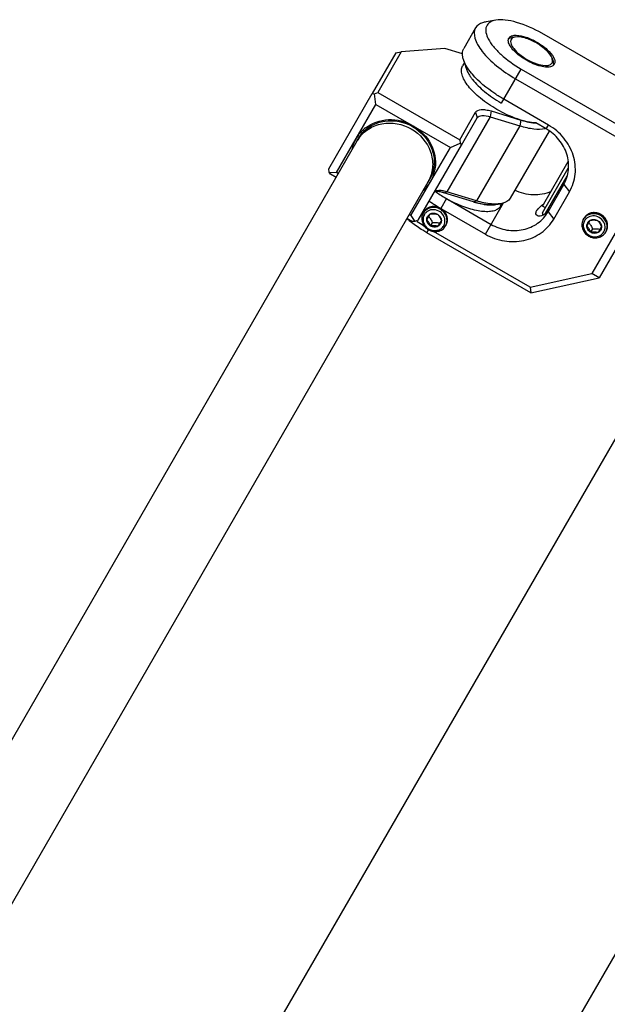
# Model space of a CAD drawing. Header units: millimetres. Extents: x 0 to 2550, y 0 to 1188.
# Tile 67 of 221: x 320 to 327, y 151 to 163. Entities that reach past the tile are written whole.
import ezdxf

# ---------------------------------------------------------------- set-up
doc = ezdxf.new("R2010")
doc.units = ezdxf.units.MM
doc.header["$LTSCALE"] = 46.255
for name, color, linetype in [('2ND_ARM_V2_PITCH_ABL673', 7, 'CONTINUOUS'), ('A2200203_ABL648', 7, 'CONTINUOUS'), ('A2300202#AF1_ABL646', 7, 'CONTINUOUS'), ('CSHCS-BR-M4-12_203_PBL707', 7, 'CONTINUOUS'), ('FWSRM-D10-V4-E2-T2_5_PBL709', 7, 'CONTINUOUS'), ('M2200301_PBL735', 7, 'CONTINUOUS'), ('M2300101_PBL674', 7, 'CONTINUOUS'), ('M2300202_PBL647', 7, 'CONTINUOUS'), ('M2300301_PBL697', 7, 'CONTINUOUS'), ('M2300602_PBL808', 7, 'CONTINUOUS'), ('SSHH-ST-M3-5_203_PBL703', 7, 'CONTINUOUS'), ('SSHH-ST-M3-5_203_PBL731', 7, 'CONTINUOUS'), ('WFM_0608_06_2_PBL700', 7, 'CONTINUOUS'), ('WFM_0608_06_2_PBL704', 7, 'CONTINUOUS'), ('아래쪽_16_VBL600', 7, 'CONTINUOUS')]:
    doc.layers.add(name, color=color, linetype=linetype)

# ---------------------------------------------------------------- blocks, each defined once
blk = doc.blocks.new('M2300202_PBL647', base_point=(324.971, 161.428))
at = {"layer": 'M2300202_PBL647', "color": 7}
for p, q in [((324.531, 162.394), (324.26, 161.923)), ((324.468, 162.384), (324.531, 162.394)), ((325.04, 162.436), (324.531, 162.394)), ((325.246, 162.373), (325.04, 162.436)), ((324.468, 162.384), (324.194, 161.909)), ((323.69, 161.035), (324.194, 161.909)), ((324.194, 161.909), (324.222, 161.907)), ((324.222, 161.907), (324.26, 161.923)), ((324.238, 161.784), (324.222, 161.907)), ((324.26, 161.923), (325.213, 161.373)), ((323.779, 160.991), (324.238, 161.784)), ((324.238, 161.784), (325.104, 161.284)), ((325.578, 161.707), (325.922, 161.602)), ((325.213, 161.373), (325.396, 161.692)), ((325.233, 161.309), (325.417, 161.627)), ((325.568, 161.64), (325.912, 161.535)), ((324.669, 161.535), (324.671, 161.534)), ((324.671, 161.534), (324.672, 161.534)), ((326.252, 161.474), (325.801, 160.694)), ((325.213, 161.373), (325.218, 161.332)), ((324.645, 160.491), (325.104, 161.284)), ((324.729, 160.436), (325.233, 161.309)), ((325.104, 161.284), (325.218, 161.332)), ((325.218, 161.332), (325.233, 161.309)), ((323.695, 160.994), (323.69, 161.035)), ((323.71, 160.971), (323.695, 160.994)), ((323.695, 160.994), (323.779, 160.991)), ((323.774, 160.934), (323.71, 160.971)), ((323.8, 160.979), (323.779, 160.991)), ((325.372, 160.649), (325.028, 160.754)), ((325.408, 160.661), (325.064, 160.766)), ((325.631, 160.619), (325.688, 160.628)), ((324.663, 160.421), (324.599, 160.457)), ((324.645, 160.491), (324.625, 160.502)), ((324.645, 160.491), (324.691, 160.42)), ((324.691, 160.42), (324.663, 160.421)), ((324.729, 160.436), (324.691, 160.42))]:
    blk.add_line(p, q, dxfattribs=at)
at = {"layer": 'M2300202_PBL647', "color": 2}
for p, q in [((325.578, 161.707), (325.568, 161.64)), ((325.568, 161.64), (325.064, 160.766)), ((325.396, 161.692), (325.417, 161.627)), ((325.922, 161.602), (325.912, 161.535)), ((325.912, 161.535), (325.408, 160.661)), ((325.028, 160.754), (325.064, 160.766)), ((325.372, 160.649), (325.408, 160.661))]:
    blk.add_line(p, q, dxfattribs=at)
at = {"layer": 'M2300202_PBL647', "color": 7}
for centre, radius, start, end in [((326.224, 162.593), 1.036, 253.011, 253.2331), ((324.377, 161.173), 0.427, 131.1989, 148.4798), ((324.381, 161.169), 0.433, 127.5534, 131.1736), ((326.143, 162.23), 0.664, 261.0864, 262.2227), ((324.378, 161.175), 0.427, 153.2118, 168.3774), ((324.37, 161.179), 0.418, 150.0031, 153.1633), ((324.369, 161.179), 0.416, 148.5579, 149.9993), ((324.38, 161.182), 0.404, 153.9943, 156.4419), ((324.38, 161.182), 0.405, 141.0594, 153.9936), ((324.505, 161.1), 0.427, 331.5769, 348.8567), ((324.499, 161.101), 0.433, 348.8822, 352.4596), ((324.511, 161.107), 0.405, 326.007, 338.9768), ((324.506, 161.101), 0.427, 311.6768, 326.7885), ((324.511, 161.106), 0.404, 323.6776, 326.0062), ((324.513, 161.096), 0.418, 326.8367, 329.9968), ((324.514, 161.096), 0.416, 330.0007, 331.4992), ((324.92, 160.458), 0.314, 81.7884, 83.6115)]:
    blk.add_arc(centre, radius, start, end, dxfattribs=at)
for points, knots in [([(325.396, 161.692), (325.408, 161.713), (325.456, 161.727), (325.518, 161.722), (325.557, 161.713), (325.578, 161.707)], [0, 0, 0, 0, 0.378138, 0.659661, 1, 1, 1, 1]), ([(324.065, 161.436), (324.098, 161.477), (324.183, 161.547), (324.392, 161.617), (324.57, 161.581), (324.665, 161.525)], [0, 0, 0, 0, 0.241919, 0.490408, 1, 1, 1, 1]), ([(324.118, 161.512), (324.192, 161.569), (324.387, 161.636), (324.584, 161.584), (324.669, 161.535)], [0, 0, 0, 0, 0.488731, 1, 1, 1, 1]), ([(325.417, 161.627), (325.427, 161.644), (325.486, 161.662), (325.537, 161.649), (325.568, 161.64)], [0, 0, 0, 0, 0.379113, 1, 1, 1, 1]), ([(325.925, 161.601), (325.935, 161.598), (325.973, 161.587), (326.011, 161.578), (326.04, 161.574)], [0, 0, 0, 0, 0.262252, 1, 1, 1, 1]), ([(324.665, 161.525), (324.761, 161.47), (324.882, 161.335), (324.926, 161.119), (324.907, 161.011), (324.888, 160.962)], [0, 0, 0, 0, 0.509594, 0.758078, 1, 1, 1, 1]), ([(324.672, 161.534), (324.757, 161.484), (324.9, 161.34), (324.94, 161.137), (324.928, 161.044)], [0, 0, 0, 0, 0.511278, 1, 1, 1, 1]), ([(325.912, 161.535), (325.965, 161.518), (326.063, 161.496), (326.165, 161.495), (326.207, 161.504)], [0, 0, 0, 0, 0.562236, 1, 1, 1, 1]), ([(325.032, 160.775), (325.025, 160.776), (325, 160.781), (324.974, 160.782), (324.956, 160.779)], [0, 0, 0, 0, 0.284798, 1, 1, 1, 1]), ([(325.028, 160.754), (325.023, 160.756), (325.002, 160.762), (324.981, 160.767), (324.965, 160.769)], [0, 0, 0, 0, 0.263704, 1, 1, 1, 1]), ([(325.801, 160.694), (325.797, 160.685), (325.768, 160.65), (325.722, 160.634), (325.688, 160.628)], [0, 0, 0, 0, 0.221508, 1, 1, 1, 1]), ([(325.631, 160.619), (325.592, 160.612), (325.504, 160.615), (325.418, 160.635), (325.372, 160.649)], [0, 0, 0, 0, 0.44349, 1, 1, 1, 1]), ([(325.634, 160.624), (325.617, 160.623), (325.54, 160.627), (325.465, 160.644), (325.408, 160.661)], [0, 0, 0, 0, 0.220055, 1, 1, 1, 1])]:
    blk.add_open_spline(points, degree=3, knots=knots, dxfattribs=at)
for points in [[(326.053, 161.572), (326.068, 161.57), (326.082, 161.569), (326.097, 161.568)], [(324.93, 160.771), (324.923, 160.767), (324.917, 160.761), (324.913, 160.754)], [(324.955, 160.77), (324.946, 160.771), (324.938, 160.772), (324.929, 160.772)], [(324.956, 160.779), (324.947, 160.778), (324.938, 160.775), (324.93, 160.771)], [(325.064, 160.766), (325.053, 160.77), (325.043, 160.773), (325.032, 160.775)], [(325.688, 160.628), (325.67, 160.625), (325.652, 160.624), (325.634, 160.624)]]:
    blk.add_open_spline(points, degree=3, dxfattribs=at)
blk = doc.blocks.new('M2300301_PBL697', base_point=(320.995, 155.217))
at = {"layer": 'M2300301_PBL697', "color": 7}
for p, q in [((317.091, 149.342), (324.019, 161.358)), ((324.065, 161.436), (324.029, 161.373)), ((324.888, 160.962), (324.852, 160.898)), ((317.918, 148.868), (324.844, 160.882))]:
    blk.add_line(p, q, dxfattribs=at)
for centre, radius, start, end in [((324.365, 161.158), 0.4, 147.5063, 149.9988), ((324.366, 161.158), 0.401, 146.0784, 147.5069), ((324.497, 161.082), 0.401, 332.5296, 333.9827), ((324.498, 161.082), 0.4, 330.0012, 332.5302)]:
    blk.add_arc(centre, radius, start, end, dxfattribs=at)
blk.add_open_spline([(324.033, 161.382), (324.064, 161.427), (324.146, 161.507), (324.362, 161.591), (324.671, 161.535), (324.874, 161.296), (324.909, 161.067), (324.881, 160.956), (324.857, 160.906)], degree=3, knots=[0, 0, 0, 0, 0.120951, 0.245082, 0.500002, 0.754921, 0.87905, 1, 1, 1, 1], dxfattribs=at)
blk = doc.blocks.new('WFM_0608_06_2_PBL700', base_point=(325.666, 161.919))
at = {"layer": 'WFM_0608_06_2_PBL700', "color": 7}
blk.add_line((325.268, 162.271), (325.246, 162.232), dxfattribs=at)
for centre, radius, start, end in [((325.565, 162.293), 0.292, 201.9737, 202.347), ((326.439, 163.099), 1.496, 240.0057, 240.2532), ((326.44, 163.1), 1.497, 240.2532, 240.3818)]:
    blk.add_arc(centre, radius, start, end, dxfattribs=at)
for points, knots in [([(325.646, 161.724), (325.579, 161.762), (325.486, 161.826), (325.378, 161.922), (325.314, 161.992), (325.267, 162.061), (325.238, 162.124), (325.229, 162.183), (325.238, 162.218), (325.246, 162.232)], [0, 0, 0, 0, 0.334248, 0.488184, 0.62706, 0.747526, 0.848027, 0.930027, 1, 1, 1, 1]), ([(325.279, 162.239), (325.28, 162.234), (325.283, 162.216), (325.289, 162.197), (325.294, 162.184)], [0, 0, 0, 0, 0.23278, 1, 1, 1, 1]), ([(325.295, 162.182), (325.297, 162.176), (325.308, 162.151), (325.323, 162.127), (325.334, 162.11)], [0, 0, 0, 0, 0.231683, 1, 1, 1, 1]), ([(325.334, 162.11), (325.336, 162.107), (325.345, 162.095), (325.353, 162.084), (325.36, 162.075)], [0, 0, 0, 0, 0.242874, 1, 1, 1, 1]), ([(325.36, 162.075), (325.402, 162.023), (325.506, 161.923), (325.625, 161.842), (325.691, 161.803)], [0, 0, 0, 0, 0.466895, 1, 1, 1, 1]), ([(326.099, 161.568), (326.065, 161.569), (325.992, 161.581), (325.837, 161.626), (325.721, 161.68), (325.646, 161.724)], [0, 0, 0, 0, 0.212291, 0.456056, 1, 1, 1, 1])]:
    blk.add_open_spline(points, degree=3, knots=knots, dxfattribs=at)
blk = doc.blocks.new('WFM_0608_06_2_PBL704', base_point=(325.32, 160.652))
at = {"layer": 'WFM_0608_06_2_PBL704', "color": 7}
blk.add_line((325.689, 160.6), (325.71, 160.635), dxfattribs=at)
for centre, radius, start, end in [((325.764, 161.936), 1.434, 234.4197, 237.0265), ((325.795, 161.983), 1.49, 237.021, 240.0103), ((325.792, 161.977), 1.484, 239.9962, 243.683), ((325.677, 161.65), 1.047, 253.0277, 253.2215), ((325.673, 161.634), 1.03, 253.2208, 253.6719), ((325.593, 161.281), 0.668, 261.0998, 262.2201), ((325.578, 160.944), 0.33, 273.5184, 276.8955), ((325.582, 160.914), 0.299, 276.9391, 277.663), ((325.583, 160.905), 0.29, 277.6638, 278.239), ((325.585, 160.893), 0.278, 278.2334, 279.6074)]:
    blk.add_arc(centre, radius, start, end, dxfattribs=at)
for points, knots in [([(325.689, 160.6), (325.682, 160.588), (325.66, 160.564), (325.613, 160.543), (325.554, 160.534), (325.484, 160.535), (325.404, 160.548), (325.317, 160.571), (325.226, 160.604), (325.165, 160.632), (325.134, 160.647)], [0, 0, 0, 0, 0.072611, 0.15558, 0.255125, 0.373342, 0.509658, 0.661849, 0.826628, 1, 1, 1, 1]), ([(325.383, 160.646), (325.392, 160.643), (325.428, 160.633), (325.463, 160.626), (325.49, 160.621)], [0, 0, 0, 0, 0.26207, 1, 1, 1, 1]), ([(325.503, 160.62), (325.511, 160.618), (325.543, 160.615), (325.575, 160.614), (325.599, 160.615)], [0, 0, 0, 0, 0.268636, 1, 1, 1, 1])]:
    blk.add_open_spline(points, degree=3, knots=knots, dxfattribs=at)
blk = doc.blocks.new('A2300202#AF1_ABL646', base_point=(321.218, 154.555))
at = {"layer": 'M2300202_PBL647'}
blk.add_blockref('M2300202_PBL647', (324.971, 161.428), dxfattribs=at)
at = {"layer": 'M2300301_PBL697'}
blk.add_blockref('M2300301_PBL697', (320.995, 155.217), dxfattribs=at)
at = {"layer": 'WFM_0608_06_2_PBL700'}
blk.add_blockref('WFM_0608_06_2_PBL700', (325.666, 161.919), dxfattribs=at)
at = {"layer": 'WFM_0608_06_2_PBL704'}
blk.add_blockref('WFM_0608_06_2_PBL704', (325.32, 160.652), dxfattribs=at)
blk = doc.blocks.new('M2200301_PBL735', base_point=(326.484, 153.956))
at = {"layer": 'M2200301_PBL735', "color": 7}
for p, q in [((322.806, 150.586), (327.564, 158.827)), ((325.404, 149.086), (330.162, 157.327))]:
    blk.add_line(p, q, dxfattribs=at)
blk = doc.blocks.new('A2200203_ABL648', base_point=(326.253, 153.199))
at = {"layer": 'M2200301_PBL735'}
blk.add_blockref('M2200301_PBL735', (326.484, 153.956), dxfattribs=at)
blk = doc.blocks.new('M2300101_PBL674', base_point=(326.112, 161.179))
at = {"layer": 'M2300101_PBL674', "color": 7}
for p, q in [((325.634, 162.764), (325.519, 162.744)), ((325.397, 162.674), (325.26, 162.436)), ((327.382, 161.911), (326.169, 162.611)), ((325.3, 162.185), (325.259, 162.295)), ((325.929, 162.195), (327.142, 161.495)), ((325.863, 162.081), (327.04, 161.402)), ((326.245, 161.543), (325.726, 161.843)), ((327.382, 161.911), (327.142, 161.495)), ((327.382, 161.911), (327.626, 161.135)), ((326.22, 161.498), (326.098, 161.568)), ((327.142, 161.495), (327.04, 161.402)), ((327.386, 160.719), (327.142, 161.495)), ((327.261, 160.701), (327.04, 161.402)), ((327.626, 161.135), (326.836, 159.767)), ((326.24, 160.534), (326.423, 160.851)), ((325.058, 160.687), (325.578, 160.387)), ((326.307, 160.449), (326.49, 160.767)), ((327.261, 160.701), (326.749, 159.815)), ((327.261, 160.701), (327.386, 160.719)), ((324.993, 160.573), (325.512, 160.273)), ((326.165, 160.607), (326.19, 160.628)), ((326.042, 159.59), (324.829, 160.29)), ((326.032, 159.656), (324.907, 160.305)), ((326.032, 159.656), (326.749, 159.815)), ((326.042, 159.59), (326.836, 159.767)), ((326.836, 159.767), (326.749, 159.815)), ((326.032, 159.656), (326.042, 159.59))]:
    blk.add_line(p, q, dxfattribs=at)
at = {"layer": 'M2300101_PBL674', "color": 2}
for p, q in [((325.7, 161.798), (325.929, 162.195)), ((326.22, 161.498), (326.245, 161.543)), ((326.423, 160.851), (326.49, 160.767)), ((325.058, 160.687), (324.993, 160.573)), ((325.512, 160.273), (325.724, 160.639)), ((326.24, 160.534), (326.307, 160.449)), ((324.829, 160.29), (324.849, 160.325))]:
    blk.add_line(p, q, dxfattribs=at)
at = {"layer": 'M2300101_PBL674', "color": 7}
for centre, radius, start, end in [((325.808, 161.998), 1.642, 234.6402, 234.941), ((325.823, 162.02), 1.668, 234.9423, 235.7796), ((325.857, 162.07), 1.728, 235.7881, 240.0086), ((325.392, 161.336), 1.185, 227.9297, 231.3906), ((326.077, 160.673), 0.211, 317.1081, 319.3183), ((325.66, 161.745), 1.623, 234.244, 234.6119), ((325.7, 161.804), 1.694, 234.6277, 237.7349)]:
    blk.add_arc(centre, radius, start, end, dxfattribs=at)
at = {"layer": 'M2300101_PBL674', "color": 134}
blk.add_arc((324.903, 160.473), 0.123, 149.2697, 150.3145, dxfattribs=at)
at = {"layer": 'M2300101_PBL674', "color": 7}
for points, knots in [([(325.519, 162.744), (325.505, 162.742), (325.459, 162.732), (325.414, 162.703), (325.397, 162.674)], [0, 0, 0, 0, 0.293984, 1, 1, 1, 1]), ([(325.634, 162.764), (325.609, 162.76), (325.564, 162.747), (325.497, 162.67), (325.534, 162.552), (325.606, 162.452), (325.73, 162.325), (325.845, 162.244), (325.929, 162.195)], [0, 0, 0, 0, 0.09278, 0.168663, 0.349279, 0.481225, 0.638566, 1, 1, 1, 1]), ([(326.169, 162.611), (326.077, 162.664), (325.936, 162.728), (325.752, 162.768), (325.67, 162.77), (325.634, 162.764)], [0, 0, 0, 0, 0.568143, 0.807555, 1, 1, 1, 1]), ([(325.397, 162.674), (325.377, 162.639), (325.38, 162.563), (325.422, 162.474), (325.5, 162.36), (325.646, 162.221), (325.786, 162.126), (325.863, 162.081)], [0, 0, 0, 0, 0.149385, 0.250234, 0.371121, 0.66453, 1, 1, 1, 1]), ([(325.988, 162.297), (325.936, 162.328), (325.866, 162.378), (325.801, 162.458), (325.782, 162.497), (325.779, 162.515)], [0, 0, 0, 0, 0.585942, 0.821488, 1, 1, 1, 1]), ([(325.811, 162.578), (325.815, 162.58), (325.834, 162.587), (325.855, 162.589), (325.871, 162.589)], [0, 0, 0, 0, 0.217511, 1, 1, 1, 1]), ([(325.871, 162.589), (325.909, 162.588), (325.993, 162.568), (326.07, 162.532), (326.11, 162.509)], [0, 0, 0, 0, 0.451283, 1, 1, 1, 1]), ([(326.11, 162.509), (326.154, 162.484), (326.227, 162.431), (326.289, 162.363), (326.307, 162.327)], [0, 0, 0, 0, 0.558378, 1, 1, 1, 1]), ([(325.259, 162.295), (325.254, 162.308), (325.24, 162.353), (325.243, 162.406), (325.26, 162.436)], [0, 0, 0, 0, 0.293984, 1, 1, 1, 1]), ([(325.312, 162.197), (325.307, 162.205), (325.286, 162.236), (325.269, 162.269), (325.259, 162.295)], [0, 0, 0, 0, 0.272057, 1, 1, 1, 1]), ([(326.281, 162.225), (326.264, 162.219), (326.221, 162.215), (326.119, 162.232), (326.04, 162.267), (325.988, 162.297)], [0, 0, 0, 0, 0.178512, 0.414058, 1, 1, 1, 1]), ([(325.726, 161.843), (325.69, 161.864), (325.558, 161.947), (325.435, 162.047), (325.361, 162.134)], [0, 0, 0, 0, 0.267877, 1, 1, 1, 1]), ([(326.423, 160.851), (326.453, 160.903), (326.491, 161.023), (326.47, 161.211), (326.376, 161.381), (326.276, 161.466), (326.22, 161.498)], [0, 0, 0, 0, 0.239879, 0.485783, 0.74001, 1, 1, 1, 1]), ([(326.49, 160.767), (326.526, 160.829), (326.572, 160.973), (326.546, 161.198), (326.433, 161.402), (326.313, 161.504), (326.245, 161.543)], [0, 0, 0, 0, 0.239879, 0.485783, 0.74001, 1, 1, 1, 1]), ([(326.276, 160.769), (326.21, 160.741), (326.063, 160.715), (325.92, 160.752), (325.854, 160.784)], [0, 0, 0, 0, 0.492104, 1, 1, 1, 1]), ([(326.107, 160.544), (326.11, 160.549), (326.127, 160.572), (326.148, 160.592), (326.165, 160.607)], [0, 0, 0, 0, 0.20138, 1, 1, 1, 1]), ([(325.512, 160.273), (325.58, 160.234), (325.728, 160.181), (325.961, 160.185), (326.169, 160.276), (326.271, 160.387), (326.307, 160.449)], [0, 0, 0, 0, 0.25999, 0.514217, 0.760121, 1, 1, 1, 1]), ([(325.578, 160.387), (325.634, 160.355), (325.758, 160.31), (325.952, 160.314), (326.126, 160.389), (326.21, 160.482), (326.24, 160.534)], [0, 0, 0, 0, 0.25999, 0.514217, 0.760121, 1, 1, 1, 1]), ([(326.114, 160.489), (326.107, 160.494), (326.093, 160.513), (326.102, 160.534), (326.107, 160.544)], [0, 0, 0, 0, 0.435168, 1, 1, 1, 1]), ([(326.183, 160.493), (326.177, 160.49), (326.155, 160.482), (326.128, 160.481), (326.114, 160.489)], [0, 0, 0, 0, 0.305455, 1, 1, 1, 1]), ([(326.231, 160.53), (326.227, 160.526), (326.213, 160.512), (326.196, 160.5), (326.183, 160.493)], [0, 0, 0, 0, 0.277458, 1, 1, 1, 1]), ([(324.829, 160.29), (324.814, 160.299), (324.752, 160.336), (324.694, 160.377), (324.652, 160.41)], [0, 0, 0, 0, 0.254085, 1, 1, 1, 1])]:
    blk.add_open_spline(points, degree=3, knots=knots, dxfattribs=at)
for points in [[(325.778, 162.532), (325.778, 162.535), (325.779, 162.538), (325.78, 162.542)], [(325.779, 162.515), (325.778, 162.521), (325.778, 162.526), (325.778, 162.532)], [(325.78, 162.542), (325.781, 162.547), (325.783, 162.551), (325.785, 162.556)], [(325.785, 162.556), (325.791, 162.566), (325.801, 162.574), (325.811, 162.578)], [(326.307, 162.327), (326.312, 162.317), (326.316, 162.306), (326.318, 162.295)], [(326.32, 162.285), (326.321, 162.273), (326.319, 162.261), (326.313, 162.251)], [(326.318, 162.295), (326.319, 162.291), (326.32, 162.288), (326.32, 162.285)], [(325.361, 162.134), (325.344, 162.154), (325.327, 162.175), (325.312, 162.197)], [(326.296, 162.233), (326.291, 162.23), (326.287, 162.227), (326.281, 162.225)], [(326.304, 162.239), (326.302, 162.237), (326.299, 162.235), (326.296, 162.233)], [(326.313, 162.251), (326.311, 162.246), (326.308, 162.242), (326.304, 162.239)], [(326.263, 160.574), (326.255, 160.56), (326.247, 160.548), (326.236, 160.536)]]:
    blk.add_open_spline(points, degree=3, dxfattribs=at)
at = {"layer": 'M2300101_PBL674', "color": 134}
for points, knots in [([(324.993, 160.573), (324.983, 160.579), (324.961, 160.589), (324.925, 160.597), (324.891, 160.597), (324.859, 160.589), (324.83, 160.573), (324.81, 160.554), (324.801, 160.541), (324.798, 160.536)], [0, 0, 0, 0, 0.154429, 0.308858, 0.463287, 0.617716, 0.772145, 0.926574, 1, 1, 1, 1]), ([(325.054, 160.379), (325.055, 160.381), (325.056, 160.385), (325.059, 160.39), (325.061, 160.394), (325.062, 160.397), (325.063, 160.4), (325.064, 160.402), (325.064, 160.403), (325.065, 160.404), (325.065, 160.404), (325.065, 160.406), (325.065, 160.407), (325.066, 160.411), (325.067, 160.417), (325.069, 160.422), (325.069, 160.426), (325.07, 160.428), (325.07, 160.429), (325.07, 160.43), (325.07, 160.431), (325.07, 160.432), (325.07, 160.434), (325.07, 160.438), (325.07, 160.444), (325.07, 160.449), (325.07, 160.453), (325.07, 160.455), (325.07, 160.457), (325.07, 160.457), (325.07, 160.458), (325.07, 160.46), (325.069, 160.462), (325.068, 160.466), (325.067, 160.471), (325.066, 160.477), (325.065, 160.481), (325.065, 160.483), (325.064, 160.484), (325.064, 160.485), (325.064, 160.486), (325.064, 160.487), (325.063, 160.489), (325.061, 160.493), (325.059, 160.498), (325.056, 160.504), (325.055, 160.507), (325.054, 160.509), (325.054, 160.51), (325.053, 160.511), (325.053, 160.512), (325.052, 160.513), (325.051, 160.515), (325.049, 160.518), (325.045, 160.523), (325.042, 160.528), (325.04, 160.532), (325.038, 160.533), (325.038, 160.534), (325.037, 160.535), (325.037, 160.536), (325.036, 160.537), (325.034, 160.538), (325.031, 160.541), (325.027, 160.546), (325.023, 160.55), (325.02, 160.553), (325.018, 160.554), (325.018, 160.555), (325.017, 160.556), (325.016, 160.556), (325.015, 160.557), (325.013, 160.558), (325.011, 160.56), (325.008, 160.562), (325.004, 160.565), (324.999, 160.569), (324.995, 160.572), (324.993, 160.573)], [0, 0, 0, 0, 0.03125, 0.0625, 0.078125, 0.09375, 0.109375, 0.117188, 0.121094, 0.125, 0.128906, 0.132812, 0.140625, 0.15625, 0.1875, 0.21875, 0.234375, 0.242188, 0.246094, 0.25, 0.253906, 0.257812, 0.265625, 0.28125, 0.3125, 0.34375, 0.359375, 0.367188, 0.371094, 0.375, 0.378906, 0.382812, 0.390625, 0.40625, 0.4375, 0.46875, 0.484375, 0.492188, 0.496094, 0.5, 0.503906, 0.507812, 0.515625, 0.53125, 0.5625, 0.59375, 0.609375, 0.617188, 0.621094, 0.625, 0.628906, 0.632812, 0.640625, 0.65625, 0.6875, 0.71875, 0.734375, 0.742188, 0.746094, 0.75, 0.753906, 0.757812, 0.765625, 0.78125, 0.8125, 0.84375, 0.859375, 0.867188, 0.871094, 0.875, 0.878906, 0.882812, 0.890625, 0.90625, 0.921875, 0.9375, 0.96875, 1, 1, 1, 1]), ([(326.857, 160.502), (326.855, 160.503), (326.85, 160.505), (326.845, 160.508), (326.84, 160.51), (326.837, 160.511), (326.834, 160.513), (326.832, 160.514), (326.831, 160.514), (326.83, 160.515), (326.829, 160.515), (326.828, 160.515), (326.826, 160.516), (326.822, 160.517), (326.816, 160.518), (326.81, 160.52), (326.806, 160.521), (326.804, 160.521), (326.803, 160.522), (326.802, 160.522), (326.801, 160.522), (326.8, 160.522), (326.798, 160.522), (326.794, 160.522), (326.788, 160.523), (326.782, 160.523), (326.778, 160.523), (326.776, 160.524), (326.774, 160.524), (326.774, 160.524), (326.773, 160.524), (326.771, 160.524), (326.769, 160.523), (326.765, 160.523), (326.759, 160.522), (326.753, 160.521), (326.749, 160.521), (326.747, 160.521), (326.746, 160.52), (326.745, 160.52), (326.744, 160.52), (326.743, 160.52), (326.741, 160.519), (326.737, 160.518), (326.732, 160.516), (326.726, 160.514), (326.722, 160.513), (326.72, 160.512), (326.719, 160.512), (326.718, 160.512), (326.718, 160.511), (326.717, 160.511), (326.715, 160.51), (326.711, 160.508), (326.707, 160.505), (326.702, 160.502), (326.698, 160.5), (326.696, 160.499), (326.695, 160.499), (326.695, 160.498), (326.694, 160.498), (326.693, 160.497), (326.692, 160.495), (326.689, 160.493), (326.685, 160.489), (326.68, 160.485), (326.677, 160.483), (326.676, 160.481), (326.675, 160.481), (326.674, 160.48), (326.674, 160.479), (326.673, 160.479), (326.672, 160.477), (326.67, 160.475), (326.668, 160.472), (326.666, 160.468), (326.662, 160.464), (326.66, 160.46), (326.658, 160.458)], [0, 0, 0, 0, 0.03125, 0.0625, 0.078125, 0.09375, 0.109375, 0.117188, 0.121094, 0.125, 0.128906, 0.132812, 0.140625, 0.15625, 0.1875, 0.21875, 0.234375, 0.242188, 0.246094, 0.25, 0.253906, 0.257812, 0.265625, 0.28125, 0.3125, 0.34375, 0.359375, 0.367188, 0.371094, 0.375, 0.378906, 0.382812, 0.390625, 0.40625, 0.4375, 0.46875, 0.484375, 0.492188, 0.496094, 0.5, 0.503906, 0.507812, 0.515625, 0.53125, 0.5625, 0.59375, 0.609375, 0.617188, 0.621094, 0.625, 0.628906, 0.632812, 0.640625, 0.65625, 0.6875, 0.71875, 0.734375, 0.742188, 0.746094, 0.75, 0.753906, 0.757812, 0.765625, 0.78125, 0.8125, 0.84375, 0.859375, 0.867188, 0.871094, 0.875, 0.878906, 0.882812, 0.890625, 0.90625, 0.921875, 0.9375, 0.96875, 1, 1, 1, 1]), ([(326.918, 160.308), (326.919, 160.31), (326.921, 160.314), (326.923, 160.319), (326.925, 160.323), (326.926, 160.327), (326.927, 160.329), (326.928, 160.331), (326.929, 160.332), (326.929, 160.333), (326.929, 160.333), (326.929, 160.335), (326.93, 160.337), (326.931, 160.34), (326.932, 160.346), (326.933, 160.351), (326.934, 160.355), (326.934, 160.357), (326.934, 160.358), (326.934, 160.359), (326.934, 160.36), (326.934, 160.361), (326.934, 160.363), (326.934, 160.367), (326.934, 160.373), (326.934, 160.379), (326.934, 160.383), (326.934, 160.385), (326.934, 160.386), (326.934, 160.387), (326.934, 160.387), (326.934, 160.389), (326.934, 160.391), (326.933, 160.395), (326.931, 160.4), (326.93, 160.406), (326.929, 160.41), (326.929, 160.412), (326.929, 160.413), (326.929, 160.414), (326.928, 160.415), (326.928, 160.416), (326.927, 160.418), (326.925, 160.422), (326.923, 160.427), (326.921, 160.433), (326.919, 160.437), (326.918, 160.438), (326.918, 160.44), (326.918, 160.44), (326.917, 160.441), (326.916, 160.442), (326.915, 160.444), (326.913, 160.447), (326.91, 160.452), (326.906, 160.457), (326.904, 160.461), (326.903, 160.462), (326.902, 160.463), (326.902, 160.464), (326.901, 160.465), (326.9, 160.466), (326.899, 160.467), (326.896, 160.47), (326.891, 160.475), (326.887, 160.479), (326.884, 160.482), (326.883, 160.483), (326.882, 160.484), (326.881, 160.485), (326.88, 160.486), (326.879, 160.486), (326.878, 160.487), (326.875, 160.489), (326.872, 160.491), (326.868, 160.494), (326.863, 160.498), (326.859, 160.501), (326.857, 160.502)], [0, 0, 0, 0, 0.03125, 0.0625, 0.078125, 0.09375, 0.109375, 0.117188, 0.121094, 0.125, 0.128906, 0.132812, 0.140625, 0.15625, 0.1875, 0.21875, 0.234375, 0.242188, 0.246094, 0.25, 0.253906, 0.257812, 0.265625, 0.28125, 0.3125, 0.34375, 0.359375, 0.367188, 0.371094, 0.375, 0.378906, 0.382812, 0.390625, 0.40625, 0.4375, 0.46875, 0.484375, 0.492188, 0.496094, 0.5, 0.503906, 0.507812, 0.515625, 0.53125, 0.5625, 0.59375, 0.609375, 0.617188, 0.621094, 0.625, 0.628906, 0.632812, 0.640625, 0.65625, 0.6875, 0.71875, 0.734375, 0.742188, 0.746094, 0.75, 0.753906, 0.757812, 0.765625, 0.78125, 0.8125, 0.84375, 0.859375, 0.867188, 0.871094, 0.875, 0.878906, 0.882812, 0.890625, 0.90625, 0.921875, 0.9375, 0.96875, 1, 1, 1, 1])]:
    blk.add_open_spline(points, degree=3, knots=knots, dxfattribs=at)
blk = doc.blocks.new('SSHH-ST-M3-5_203_PBL703', base_point=(324.918, 160.444))
at = {"layer": 'SSHH-ST-M3-5_203_PBL703', "color": 7}
for p, q in [((324.788, 160.519), (324.797, 160.535)), ((324.829, 160.44), (324.869, 160.509)), ((324.852, 160.479), (324.852, 160.479)), ((324.852, 160.479), (324.852, 160.479)), ((324.874, 160.368), (324.897, 160.407)), ((324.999, 160.434), (324.959, 160.365)), ((325.048, 160.369), (325.054, 160.379))]:
    blk.add_line(p, q, dxfattribs=at)
for centre, radius, start, end in [((324.896, 160.447), 0.11, 140.1557, 149.9838), ((324.897, 160.446), 0.111, 132.1625, 140.1371), ((324.898, 160.445), 0.112, 130.4103, 132.169), ((324.925, 160.456), 0.142, 239.9534, 240.1279), ((324.931, 160.427), 0.11, 330.0159, 339.7809), ((324.931, 160.427), 0.11, 339.7831, 340.9329), ((324.929, 160.427), 0.112, 341.0007, 354.946)]:
    blk.add_arc(centre, radius, start, end, dxfattribs=at)
for points, knots in [([(324.987, 160.563), (324.97, 160.572), (324.933, 160.586), (324.884, 160.585), (324.848, 160.573), (324.816, 160.555), (324.797, 160.534), (324.788, 160.519)], [0, 0, 0, 0, 0.259643, 0.513568, 0.638005, 0.760442, 1, 1, 1, 1]), ([(325.041, 160.417), (325.042, 160.43), (325.04, 160.455), (325.021, 160.503), (324.972, 160.549), (324.906, 160.563), (324.856, 160.551), (324.835, 160.538), (324.825, 160.531)], [0, 0, 0, 0, 0.121767, 0.246738, 0.501397, 0.755028, 0.879058, 1, 1, 1, 1]), ([(325.048, 160.369), (325.057, 160.384), (325.065, 160.411), (325.065, 160.448), (325.057, 160.485), (325.034, 160.528), (325.003, 160.553), (324.987, 160.563)], [0, 0, 0, 0, 0.239558, 0.361995, 0.486432, 0.740357, 1, 1, 1, 1]), ([(324.788, 160.519), (324.779, 160.503), (324.77, 160.476), (324.771, 160.44), (324.779, 160.403), (324.802, 160.36), (324.832, 160.334), (324.849, 160.325)], [0, 0, 0, 0, 0.239558, 0.361995, 0.486432, 0.740357, 1, 1, 1, 1]), ([(324.801, 160.502), (324.793, 160.488), (324.784, 160.457), (324.789, 160.408), (324.813, 160.364), (324.84, 160.342), (324.854, 160.334)], [0, 0, 0, 0, 0.239864, 0.485786, 0.740029, 1, 1, 1, 1]), ([(324.829, 160.44), (324.829, 160.447), (324.83, 160.461), (324.835, 160.474), (324.839, 160.48)], [0, 0, 0, 0, 0.503034, 1, 1, 1, 1]), ([(324.839, 160.48), (324.842, 160.486), (324.851, 160.497), (324.863, 160.505), (324.869, 160.509)], [0, 0, 0, 0, 0.496966, 1, 1, 1, 1]), ([(324.852, 160.479), (324.86, 160.468), (324.877, 160.445), (324.89, 160.42), (324.897, 160.407)], [0, 0, 0, 0, 0.485424, 1, 1, 1, 1]), ([(324.869, 160.509), (324.881, 160.515), (324.911, 160.522), (324.941, 160.513), (324.954, 160.505)], [0, 0, 0, 0, 0.490925, 1, 1, 1, 1]), ([(324.869, 160.509), (324.884, 160.51), (324.912, 160.513), (324.94, 160.509), (324.954, 160.505)], [0, 0, 0, 0, 0.52532, 1, 1, 1, 1]), ([(324.954, 160.505), (324.963, 160.496), (324.981, 160.473), (324.993, 160.447), (324.999, 160.434)], [0, 0, 0, 0, 0.474642, 1, 1, 1, 1]), ([(324.954, 160.505), (324.966, 160.498), (324.989, 160.477), (324.998, 160.448), (324.999, 160.434)], [0, 0, 0, 0, 0.509075, 1, 1, 1, 1]), ([(324.874, 160.368), (324.861, 160.375), (324.839, 160.396), (324.83, 160.426), (324.829, 160.44)], [0, 0, 0, 0, 0.509075, 1, 1, 1, 1]), ([(324.874, 160.368), (324.868, 160.382), (324.856, 160.408), (324.838, 160.43), (324.829, 160.44)], [0, 0, 0, 0, 0.52532, 1, 1, 1, 1]), ([(324.849, 160.325), (324.866, 160.315), (324.903, 160.301), (324.952, 160.303), (324.988, 160.314), (325.02, 160.332), (325.039, 160.353), (325.048, 160.369)], [0, 0, 0, 0, 0.259643, 0.513568, 0.638005, 0.760442, 1, 1, 1, 1]), ([(324.855, 160.333), (324.869, 160.325), (324.901, 160.313), (324.952, 160.315), (324.997, 160.334), (325.019, 160.358), (325.026, 160.372)], [0, 0, 0, 0, 0.259971, 0.514204, 0.760124, 1, 1, 1, 1]), ([(324.959, 160.365), (324.946, 160.368), (324.917, 160.372), (324.889, 160.37), (324.874, 160.368)], [0, 0, 0, 0, 0.474642, 1, 1, 1, 1]), ([(324.959, 160.365), (324.946, 160.358), (324.916, 160.352), (324.887, 160.361), (324.874, 160.368)], [0, 0, 0, 0, 0.490925, 1, 1, 1, 1]), ([(324.897, 160.407), (324.911, 160.408), (324.94, 160.409), (324.968, 160.406), (324.982, 160.404)], [0, 0, 0, 0, 0.514721, 1, 1, 1, 1]), ([(324.989, 160.393), (324.985, 160.387), (324.977, 160.376), (324.965, 160.368), (324.959, 160.365)], [0, 0, 0, 0, 0.496966, 1, 1, 1, 1]), ([(324.999, 160.434), (324.999, 160.427), (324.998, 160.413), (324.992, 160.399), (324.989, 160.393)], [0, 0, 0, 0, 0.503034, 1, 1, 1, 1])]:
    blk.add_open_spline(points, degree=3, knots=knots, dxfattribs=at)
blk = doc.blocks.new('CSHCS-BR-M4-12_203_PBL707', base_point=(326.324, 160.849))
at = {"layer": 'CSHCS-BR-M4-12_203_PBL707', "color": 7}
for p, q in [((326.174, 160.599), (326.474, 161.119)), ((326.209, 160.579), (326.174, 160.599))]:
    blk.add_line(p, q, dxfattribs=at)
blk = doc.blocks.new('FWSRM-D10-V4-E2-T2_5_PBL709', base_point=(326.326, 160.769))
at = {"layer": 'FWSRM-D10-V4-E2-T2_5_PBL709', "color": 7}
for p, q in [((326.176, 160.523), (326.476, 161.042)), ((326.211, 160.513), (326.463, 160.949)), ((326.184, 160.495), (326.176, 160.523))]:
    blk.add_line(p, q, dxfattribs=at)
blk = doc.blocks.new('SSHH-ST-M3-5_203_PBL731', base_point=(326.781, 160.371))
at = {"layer": 'SSHH-ST-M3-5_203_PBL731', "color": 7}
for p, q in [((326.651, 160.446), (326.658, 160.458)), ((326.692, 160.367), (326.732, 160.436)), ((326.715, 160.406), (326.715, 160.406)), ((326.715, 160.406), (326.715, 160.406)), ((326.737, 160.295), (326.76, 160.335)), ((326.862, 160.361), (326.822, 160.292)), ((326.911, 160.296), (326.918, 160.308))]:
    blk.add_line(p, q, dxfattribs=at)
for centre, radius, start, end in [((326.76, 160.374), 0.11, 140.1557, 149.9838), ((326.76, 160.374), 0.11, 138.0598, 140.1528), ((326.761, 160.372), 0.112, 126.074, 138.0142), ((326.792, 160.355), 0.112, 341.984, 353.9201), ((326.788, 160.383), 0.142, 239.8972, 240.1279), ((326.795, 160.354), 0.11, 330.0159, 339.7809), ((326.794, 160.354), 0.11, 339.7839, 341.9384)]:
    blk.add_arc(centre, radius, start, end, dxfattribs=at)
for points, knots in [([(326.651, 160.446), (326.642, 160.43), (326.634, 160.404), (326.634, 160.367), (326.642, 160.33), (326.665, 160.287), (326.696, 160.262), (326.712, 160.252)], [0, 0, 0, 0, 0.239558, 0.361995, 0.486432, 0.740357, 1, 1, 1, 1]), ([(326.85, 160.49), (326.833, 160.5), (326.796, 160.513), (326.747, 160.512), (326.711, 160.5), (326.679, 160.482), (326.66, 160.462), (326.651, 160.446)], [0, 0, 0, 0, 0.259643, 0.513568, 0.638005, 0.760442, 1, 1, 1, 1]), ([(326.904, 160.343), (326.905, 160.355), (326.904, 160.379), (326.887, 160.426), (326.84, 160.473), (326.776, 160.49), (326.727, 160.481), (326.705, 160.47), (326.695, 160.463)], [0, 0, 0, 0, 0.121414, 0.245939, 0.500001, 0.754062, 0.878586, 1, 1, 1, 1]), ([(326.732, 160.436), (326.745, 160.443), (326.775, 160.449), (326.804, 160.44), (326.817, 160.433)], [0, 0, 0, 0, 0.490925, 1, 1, 1, 1]), ([(326.911, 160.296), (326.92, 160.312), (326.929, 160.338), (326.928, 160.375), (326.92, 160.412), (326.897, 160.455), (326.867, 160.48), (326.85, 160.49)], [0, 0, 0, 0, 0.239558, 0.361995, 0.486432, 0.740357, 1, 1, 1, 1]), ([(326.665, 160.429), (326.657, 160.416), (326.647, 160.385), (326.652, 160.336), (326.677, 160.292), (326.703, 160.269), (326.717, 160.261)], [0, 0, 0, 0, 0.23987, 0.485791, 0.740029, 1, 1, 1, 1]), ([(326.692, 160.367), (326.692, 160.374), (326.693, 160.388), (326.699, 160.401), (326.702, 160.407)], [0, 0, 0, 0, 0.503034, 1, 1, 1, 1]), ([(326.737, 160.295), (326.725, 160.303), (326.702, 160.324), (326.693, 160.353), (326.692, 160.367)], [0, 0, 0, 0, 0.509075, 1, 1, 1, 1]), ([(326.737, 160.295), (326.732, 160.309), (326.719, 160.335), (326.702, 160.357), (326.692, 160.367)], [0, 0, 0, 0, 0.52532, 1, 1, 1, 1]), ([(326.702, 160.407), (326.706, 160.413), (326.714, 160.424), (326.726, 160.433), (326.732, 160.436)], [0, 0, 0, 0, 0.496966, 1, 1, 1, 1]), ([(326.715, 160.406), (326.724, 160.395), (326.74, 160.372), (326.754, 160.348), (326.76, 160.335)], [0, 0, 0, 0, 0.485424, 1, 1, 1, 1]), ([(326.732, 160.436), (326.747, 160.438), (326.775, 160.44), (326.804, 160.436), (326.817, 160.433)], [0, 0, 0, 0, 0.52532, 1, 1, 1, 1]), ([(326.76, 160.335), (326.775, 160.335), (326.803, 160.336), (326.831, 160.333), (326.845, 160.331)], [0, 0, 0, 0, 0.514721, 1, 1, 1, 1]), ([(326.817, 160.433), (326.826, 160.423), (326.844, 160.4), (326.856, 160.375), (326.862, 160.361)], [0, 0, 0, 0, 0.474642, 1, 1, 1, 1]), ([(326.817, 160.433), (326.83, 160.425), (326.852, 160.404), (326.861, 160.375), (326.862, 160.361)], [0, 0, 0, 0, 0.509075, 1, 1, 1, 1]), ([(326.862, 160.361), (326.862, 160.354), (326.861, 160.34), (326.856, 160.327), (326.852, 160.321)], [0, 0, 0, 0, 0.503034, 1, 1, 1, 1]), ([(326.712, 160.252), (326.729, 160.242), (326.766, 160.229), (326.815, 160.23), (326.851, 160.242), (326.883, 160.26), (326.902, 160.28), (326.911, 160.296)], [0, 0, 0, 0, 0.259643, 0.513568, 0.638005, 0.760442, 1, 1, 1, 1]), ([(326.718, 160.261), (326.732, 160.252), (326.765, 160.241), (326.815, 160.242), (326.86, 160.262), (326.882, 160.286), (326.89, 160.299)], [0, 0, 0, 0, 0.259971, 0.514204, 0.760124, 1, 1, 1, 1]), ([(326.822, 160.292), (326.809, 160.295), (326.781, 160.299), (326.752, 160.297), (326.737, 160.295)], [0, 0, 0, 0, 0.474642, 1, 1, 1, 1]), ([(326.822, 160.292), (326.81, 160.286), (326.78, 160.279), (326.75, 160.288), (326.737, 160.295)], [0, 0, 0, 0, 0.490925, 1, 1, 1, 1]), ([(326.852, 160.321), (326.849, 160.315), (326.84, 160.304), (326.828, 160.295), (326.822, 160.292)], [0, 0, 0, 0, 0.496966, 1, 1, 1, 1])]:
    blk.add_open_spline(points, degree=3, knots=knots, dxfattribs=at)
blk = doc.blocks.new('M2300602_PBL808', base_point=(326.043, 162.403))
at = {"layer": 'M2300602_PBL808', "color": 7}
for p, q in [((325.859, 162.568), (325.824, 162.563)), ((326.287, 162.321), (326.3, 162.288))]:
    blk.add_line(p, q, dxfattribs=at)
for points in [[(325.788, 162.549), (325.785, 162.547), (325.782, 162.545), (325.779, 162.542)], [(325.827, 162.557), (325.82, 162.553), (325.815, 162.547), (325.811, 162.541)], [(326.287, 162.266), (326.291, 162.272), (326.293, 162.28), (326.293, 162.288)], [(326.305, 162.239), (326.305, 162.243), (326.306, 162.246), (326.306, 162.25)]]:
    blk.add_open_spline(points, degree=3, dxfattribs=at)
for points, knots in [([(325.824, 162.563), (325.821, 162.562), (325.808, 162.559), (325.796, 162.554), (325.788, 162.549)], [0, 0, 0, 0, 0.276261, 1, 1, 1, 1]), ([(325.811, 162.541), (325.792, 162.508), (325.837, 162.43), (325.908, 162.364), (325.964, 162.325), (325.994, 162.308)], [0, 0, 0, 0, 0.361328, 0.659334, 1, 1, 1, 1]), ([(325.859, 162.568), (325.856, 162.568), (325.845, 162.566), (325.834, 162.561), (325.827, 162.557)], [0, 0, 0, 0, 0.275292, 1, 1, 1, 1]), ([(326.287, 162.321), (326.274, 162.356), (326.216, 162.423), (326.107, 162.503), (325.983, 162.558), (325.895, 162.574), (325.859, 162.568)], [0, 0, 0, 0, 0.215231, 0.5, 0.784769, 1, 1, 1, 1]), ([(325.994, 162.308), (326.025, 162.29), (326.086, 162.261), (326.179, 162.233), (326.269, 162.233), (326.287, 162.266)], [0, 0, 0, 0, 0.340666, 0.638672, 1, 1, 1, 1]), ([(326.293, 162.288), (326.294, 162.296), (326.292, 162.307), (326.288, 162.318), (326.287, 162.321)], [0, 0, 0, 0, 0.724708, 1, 1, 1, 1]), ([(326.306, 162.25), (326.306, 162.253), (326.306, 162.266), (326.303, 162.279), (326.3, 162.288)], [0, 0, 0, 0, 0.226946, 1, 1, 1, 1])]:
    blk.add_open_spline(points, degree=3, knots=knots, dxfattribs=at)
blk = doc.blocks.new('2ND_ARM_V2_PITCH_ABL673', base_point=(329.595, 159.173))
at = {"layer": 'CSHCS-BR-M4-12_203_PBL707'}
blk.add_blockref('CSHCS-BR-M4-12_203_PBL707', (326.324, 160.849), dxfattribs=at)
at = {"layer": 'FWSRM-D10-V4-E2-T2_5_PBL709'}
blk.add_blockref('FWSRM-D10-V4-E2-T2_5_PBL709', (326.326, 160.769), dxfattribs=at)
at = {"layer": 'M2300101_PBL674'}
blk.add_blockref('M2300101_PBL674', (326.112, 161.179), dxfattribs=at)
at = {"layer": 'M2300602_PBL808'}
blk.add_blockref('M2300602_PBL808', (326.043, 162.403), dxfattribs=at)
at = {"layer": 'SSHH-ST-M3-5_203_PBL703'}
blk.add_blockref('SSHH-ST-M3-5_203_PBL703', (324.918, 160.444), dxfattribs=at)
at = {"layer": 'SSHH-ST-M3-5_203_PBL731'}
blk.add_blockref('SSHH-ST-M3-5_203_PBL731', (326.781, 160.371), dxfattribs=at)
blk = doc.blocks.new('아래쪽_16_VBL600', base_point=(318.483, 140.098))
at = {"layer": '2ND_ARM_V2_PITCH_ABL673'}
blk.add_blockref('2ND_ARM_V2_PITCH_ABL673', (329.595, 159.173), dxfattribs=at)
at = {"layer": 'A2200203_ABL648'}
blk.add_blockref('A2200203_ABL648', (326.253, 153.199), dxfattribs=at)
at = {"layer": 'A2300202#AF1_ABL646'}
blk.add_blockref('A2300202#AF1_ABL646', (321.218, 154.555), dxfattribs=at)

msp = doc.modelspace()

# ---------------------------------------------------------------- block references
at = {"layer": '아래쪽_16_VBL600'}
msp.add_blockref('아래쪽_16_VBL600', (318.4829, 140.098), dxfattribs=at)

doc.saveas('drawing.dxf')
